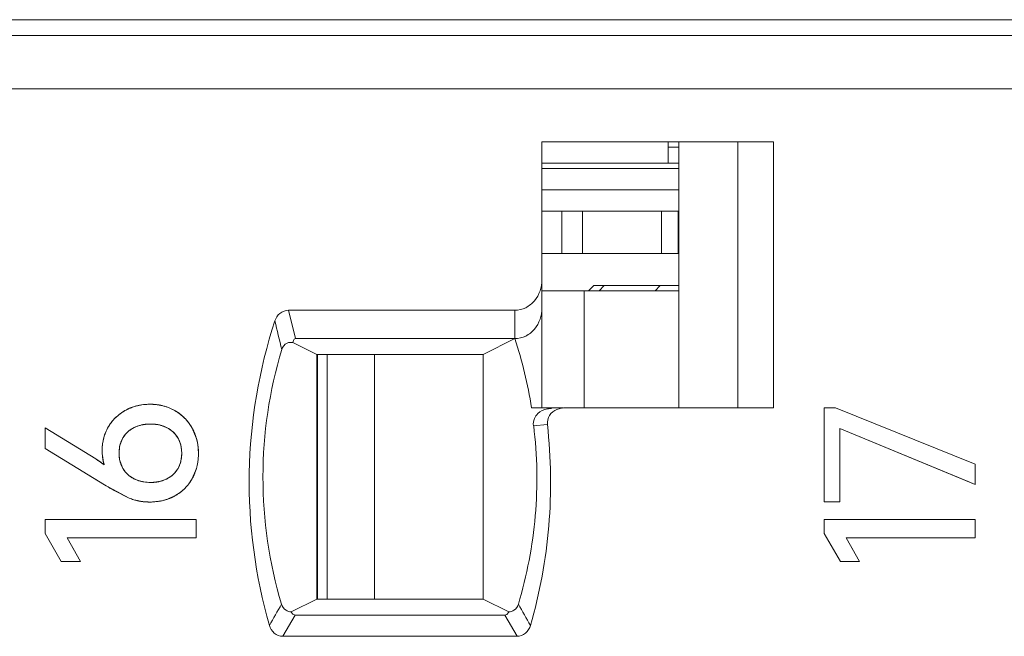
# Model space of a CAD drawing. Header units: inches. Extents: x 830 to 2908, y -1046 to 167.
# Tile 52 of 58: x 2685.05 to 2694.31, y -801.21 to -795.41. Entities that reach past the tile are written whole.
import ezdxf

# ---------------------------------------------------------------- set-up
doc = ezdxf.new("R2010")
doc.units = ezdxf.units.IN
doc.header["$LTSCALE"] = 23.1
doc.header["$MEASUREMENT"] = 0
doc.layers.get('0').update_dxf_attribs({"lineweight": 18})
for name, color, linetype, lineweight in [('1_14', 7, 'Continuous', 18), ('1_27', 7, 'Continuous', 18), ('1_53', 7, 'Continuous', 18), ('1_6', 7, 'Continuous', 18)]:
    doc.layers.add(name, color=color, linetype=linetype, lineweight=lineweight)

msp = doc.modelspace()

# ---------------------------------------------------------------- linework, layer by layer
at = {"color": 7, "linetype": 'Continuous', "lineweight": 0}
msp.add_line((2605.8303, -795.4132), (2704.8303, -795.4132), dxfattribs=at)
at = {"color": 0, "linetype": 'Continuous', "lineweight": 0}
for p, q in [((2692.6152, -799.0635), (2692.7219, -799.0635)), ((2692.6152, -799.9482), (2692.6152, -799.0635)), ((2694.0374, -799.5951), (2692.7219, -799.0635)), ((2686.1966, -799.225), (2686.1372, -799.2441)), ((2686.4201, -799.2445), (2686.3631, -799.2255)), ((2685.7635, -799.5447), (2685.2862, -799.2517)), ((2685.2862, -799.4476), (2685.2862, -799.2517)), ((2686.6706, -799.2546), (2686.7096, -799.347)), ((2692.7646, -799.2594), (2694.0374, -799.7853)), ((2692.7646, -799.2594), (2692.7646, -799.9482)), ((2693.9702, -799.7575), (2692.7646, -799.2594)), ((2686.0195, -799.3455), (2685.9922, -799.4106)), ((2686.5626, -799.4108), (2686.538, -799.3505)), ((2686.7096, -799.347), (2686.7195, -799.3867)), ((2686.7229, -799.4057), (2686.7297, -799.4903)), ((2685.2862, -799.4476), (2685.845, -799.7872)), ((2685.9878, -799.4305), (2685.9827, -799.4903)), ((2685.9829, -799.5023), (2685.9878, -799.5501)), ((2686.5726, -799.4903), (2686.5675, -799.4329)), ((2686.5677, -799.5484), (2686.5726, -799.4903)), ((2685.843, -799.599), (2685.7635, -799.5447)), ((2685.8175, -799.5807), (2685.843, -799.599)), ((2685.8323, -799.5579), (2685.8257, -799.5122)), ((2685.9918, -799.5688), (2686.0195, -799.6356)), ((2686.5373, -799.6338), (2686.5626, -799.5718)), ((2694.0374, -799.5951), (2694.0374, -799.7853)), ((2685.845, -799.7872), (2685.6778, -799.6856)), ((2686.71, -799.6363), (2686.6715, -799.729)), ((2686.1371, -799.7381), (2686.1948, -799.7571)), ((2686.3622, -799.7575), (2686.4212, -799.7381)), ((2694.0374, -799.7853), (2693.9702, -799.7575)), ((2685.845, -799.7872), (2686.0768, -799.9123)), ((2686.0768, -799.9123), (2685.9311, -799.8378)), ((2686.1316, -799.9315), (2686.0768, -799.9123)), ((2686.2004, -799.9458), (2686.1408, -799.934)), ((2686.2699, -799.9502), (2686.2092, -799.9469)), ((2686.3576, -799.9434), (2686.2699, -799.9502)), ((2686.5085, -799.892), (2686.4379, -799.9235)), ((2692.7646, -799.9482), (2692.6152, -799.9482)), ((2685.2862, -800.1135), (2686.7084, -800.1135)), ((2685.2862, -800.2454), (2685.2862, -800.1135)), ((2686.7084, -800.1135), (2686.7084, -800.2881)), ((2692.6152, -800.1135), (2694.0374, -800.1135)), ((2692.6152, -800.2454), (2692.6152, -800.1135)), ((2694.0374, -800.1135), (2694.0374, -800.2881)), ((2685.2862, -800.2454), (2685.4395, -800.5087)), ((2692.6152, -800.2454), (2692.7685, -800.5087)), ((2686.7084, -800.2881), (2685.4938, -800.2881)), ((2685.6197, -800.5087), (2685.4938, -800.2881)), ((2685.4938, -800.2881), (2685.5754, -800.4311)), ((2694.0374, -800.2881), (2692.8228, -800.2881)), ((2692.9487, -800.5087), (2692.8228, -800.2881)), ((2692.8228, -800.2881), (2692.9044, -800.4311)), ((2685.6197, -800.5087), (2685.4395, -800.5087)), ((2692.9487, -800.5087), (2692.7685, -800.5087))]:
    msp.add_line(p, q, dxfattribs=at)
for centre, radius, start, end in [((2686.269, -799.5122), 0.4814, 101.16086, 105.83937), ((2686.2712, -799.5231), 0.4925, 98.9716, 101.17071), ((2686.2733, -799.5382), 0.5077, 89.95194, 98.94043), ((2686.2739, -799.5359), 0.5055, 80.0051, 90.01867), ((2686.2768, -799.5175), 0.4869, 78.41492, 79.9563), ((2686.2794, -799.5054), 0.4744, 73.54176, 78.42969), ((2686.2474, -799.4626), 0.4268, 128.69024, 138.38617), ((2686.2535, -799.4699), 0.4362, 120.76456, 128.71499), ((2686.2527, -799.4686), 0.4347, 118.27555, 120.76549), ((2686.2589, -799.4812), 0.4488, 108.20103, 118.21492), ((2686.2658, -799.5006), 0.4693, 105.84878, 108.25685), ((2686.2839, -799.4897), 0.4581, 70.35019, 73.53209), ((2686.2929, -799.4659), 0.4327, 60.4118, 70.41326), ((2686.2972, -799.4571), 0.4229, 55.01722, 60.32488), ((2686.2904, -799.4669), 0.4348, 50.8863, 55.02475), ((2686.2866, -799.4716), 0.4408, 48.68797, 50.89158), ((2686.2233, -799.4428), 0.3955, 143.66351, 149.14497), ((2686.2349, -799.4513), 0.4099, 138.40925, 143.66558), ((2686.2685, -799.5615), 0.344, 100.60932, 102.06301), ((2686.2908, -799.5459), 0.3284, 77.28276, 79.09505), ((2686.2834, -799.4752), 0.4457, 41.06439, 48.68163), ((2686.2836, -799.4751), 0.4455, 38.89399, 41.06775), ((2686.2863, -799.4729), 0.442, 34.67734, 38.89772), ((2686.2937, -799.4678), 0.433, 29.50981, 34.68357), ((2686.2699, -799.4621), 0.446, 160.998, 167.807), ((2686.2553, -799.4572), 0.4306, 158.65683, 160.97402), ((2686.2338, -799.4483), 0.4073, 149.23971, 158.72483), ((2686.2526, -799.5052), 0.2854, 113.8442, 116.52243), ((2686.3045, -799.499), 0.2795, 62.60786, 65.57224), ((2686.2849, -799.4653), 0.4613, 170.50721, 177.55651), ((2686.2811, -799.4646), 0.4575, 167.78576, 170.5068), ((2686.2646, -799.4806), 0.2812, 165.57316, 169.7339), ((2686.3212, -799.4747), 0.2498, 29.80962, 31.62701), ((2686.29, -799.483), 0.282, 10.23205, 14.82439), ((2686.2393, -799.4839), 0.49, 9.18805, 11.44399), ((2686.2806, -799.4651), 0.4571, 177.5581, 179.99782), ((2686.3507, -799.4652), 0.5272, 179.98445, 182.66489), ((2686.3145, -799.4669), 0.4909, 182.66593, 185.2934), ((2686.3549, -799.4903), 0.3723, 179.98799, 181.84099), ((2686.1576, -799.4918), 0.5721, 358.01756, 0.15259), ((2684.9057, -800.8909), 1.5963, 56.31943, 57.49723), ((2684.9904, -800.7637), 1.4435, 55.04185, 56.31594), ((2686.2009, -799.4844), 0.3758, 191.2825, 197.75266), ((2686.2678, -799.4995), 0.2845, 190.25106, 194.09681), ((2686.2856, -799.4988), 0.2865, 345.247, 350.04125), ((2686.2247, -799.4981), 0.5046, 348.80516, 350.90947), ((2686.2005, -799.4945), 0.5291, 350.93243, 355.84128), ((2686.1742, -799.4924), 0.5555, 355.81974, 358.01788), ((2686.3185, -799.5082), 0.2523, 328.46737, 330.16303), ((2686.2535, -799.4787), 0.2843, 242.89005, 245.84319), ((2686.2682, -799.4275), 0.3376, 257.44157, 259.24235), ((2686.2912, -799.4313), 0.3339, 280.80358, 282.27527), ((2686.3071, -799.4861), 0.2766, 294.38141, 297.10267), ((2686.2993, -799.5186), 0.4276, 321.13062, 325.32282), ((2686.3093, -799.5254), 0.4154, 325.31432, 330.66174), ((2687.5718, -796.9483), 3.3229, 238.68836, 240.08118), ((2687.5236, -797.0315), 3.2266, 240.08653, 240.42563), ((2686.3043, -799.529), 0.4165, 299.35423, 304.689), ((2686.2977, -799.5192), 0.4282, 304.68047, 308.81485), ((2686.2942, -799.5149), 0.4337, 308.81006, 311.25857), ((2686.2924, -799.5129), 0.4365, 311.25939, 318.73509), ((2686.2948, -799.515), 0.4333, 318.73688, 321.13581), ((2686.2673, -799.4628), 0.4879, 253.85002, 254.97262), ((2686.2632, -799.463), 0.4869, 262.58608, 263.62786), ((2686.2782, -799.4451), 0.5045, 279.0547, 281.1401), ((2686.2889, -799.4904), 0.458, 286.08622, 288.98478)]:
    msp.add_arc(centre, radius, start, end, dxfattribs=at)
for points, knots in [([(2686.2738, -799.0305), (2686.2634, -799.0305), (2686.2429, -799.031), (2686.2129, -799.0336), (2686.1884, -799.0372), (2686.1691, -799.041), (2686.1549, -799.0442), (2686.1408, -799.0479), (2686.1268, -799.052), (2686.1131, -799.0565), (2686.1017, -799.0606), (2686.0927, -799.0642), (2686.086, -799.0669), (2686.0794, -799.0698), (2686.0739, -799.0723), (2686.0695, -799.0743), (2686.0662, -799.0759), (2686.0629, -799.0774), (2686.0597, -799.079), (2686.057, -799.0804), (2686.0548, -799.0815), (2686.0532, -799.0823), (2686.0519, -799.0831), (2686.0508, -799.0836), (2686.05, -799.084), (2686.0492, -799.0845), (2686.0485, -799.0848), (2686.048, -799.0851), (2686.0476, -799.0853), (2686.0474, -799.0854), (2686.0472, -799.0855), (2686.047, -799.0856), (2686.0469, -799.0857), (2686.0468, -799.0857), (2686.0468, -799.0858), (2686.0468, -799.0858)], [0, 0, 0, 0, 0.125, 0.25, 0.375, 0.4375, 0.5, 0.5625, 0.625001, 0.687501, 0.750001, 0.781251, 0.812501, 0.843751, 0.875001, 0.890626, 0.906251, 0.921876, 0.937501, 0.953126, 0.960938, 0.968751, 0.976563, 0.98047, 0.984376, 0.988282, 0.992188, 0.994141, 0.996095, 0.997071, 0.998048, 0.999024, 0.999513, 0.999757, 1, 1, 1, 1]), ([(2686.5066, -799.0897), (2686.4978, -799.0847), (2686.4801, -799.0755), (2686.4529, -799.0634), (2686.4295, -799.055), (2686.4105, -799.0491), (2686.396, -799.0452), (2686.3814, -799.0417), (2686.3665, -799.0387), (2686.3515, -799.0362), (2686.3389, -799.0344), (2686.3287, -799.0333), (2686.3209, -799.0325), (2686.3132, -799.0319), (2686.3067, -799.0314), (2686.3015, -799.0312), (2686.2976, -799.031), (2686.2936, -799.0308), (2686.2897, -799.0307), (2686.2864, -799.0306), (2686.2837, -799.0305), (2686.2817, -799.0305), (2686.2801, -799.0305), (2686.2788, -799.0305), (2686.2778, -799.0305), (2686.2768, -799.0305), (2686.2759, -799.0305), (2686.2753, -799.0305), (2686.2748, -799.0305), (2686.2745, -799.0305), (2686.2743, -799.0305), (2686.2741, -799.0305), (2686.2739, -799.0305), (2686.2738, -799.0305), (2686.2738, -799.0305), (2686.2738, -799.0305)], [0, 0, 0, 0, 0.125, 0.25, 0.375, 0.4375, 0.5, 0.5625, 0.625001, 0.687501, 0.750001, 0.781251, 0.812501, 0.843751, 0.875001, 0.890626, 0.906251, 0.921876, 0.937501, 0.953126, 0.960938, 0.968751, 0.976563, 0.98047, 0.984376, 0.988282, 0.992188, 0.994141, 0.996095, 0.997071, 0.998048, 0.999024, 0.999513, 0.999757, 1, 1, 1, 1]), ([(2686.0468, -799.0858), (2686.0382, -799.0904), (2686.0215, -799.1), (2685.9978, -799.1159), (2685.9791, -799.1302), (2685.9649, -799.1424), (2685.9545, -799.1519), (2685.9445, -799.1617), (2685.9348, -799.1719), (2685.9255, -799.1823), (2685.9179, -799.1914), (2685.9121, -799.1988), (2685.9078, -799.2044), (2685.9036, -799.2101), (2685.9001, -799.2149), (2685.8974, -799.2188), (2685.8954, -799.2218), (2685.8934, -799.2248), (2685.8914, -799.2278), (2685.8898, -799.2303), (2685.8885, -799.2323), (2685.8876, -799.2338), (2685.8868, -799.2351), (2685.8861, -799.2361), (2685.8857, -799.2369), (2685.8852, -799.2376), (2685.8848, -799.2383), (2685.8845, -799.2388), (2685.8843, -799.2391), (2685.8841, -799.2394), (2685.884, -799.2396), (2685.8839, -799.2397), (2685.8838, -799.2398), (2685.8838, -799.2399), (2685.8838, -799.24), (2685.8838, -799.24)], [0, 0, 0, 0, 0.125, 0.25, 0.375, 0.4375, 0.5, 0.5625, 0.625001, 0.687501, 0.750001, 0.781251, 0.812501, 0.843751, 0.875001, 0.890626, 0.906251, 0.921876, 0.937501, 0.953126, 0.960938, 0.968751, 0.976563, 0.98047, 0.984376, 0.988282, 0.992188, 0.994141, 0.996095, 0.997071, 0.998048, 0.999024, 0.999513, 0.999757, 1, 1, 1, 1]), ([(2686.6706, -799.2546), (2686.6656, -799.2457), (2686.6553, -799.2286), (2686.6383, -799.2043), (2686.623, -799.1853), (2686.6101, -799.1709), (2686.6, -799.1604), (2686.5896, -799.1503), (2686.5788, -799.1405), (2686.5677, -799.1311), (2686.5581, -799.1236), (2686.5503, -799.1177), (2686.5443, -799.1134), (2686.5382, -799.1093), (2686.5331, -799.1058), (2686.529, -799.1031), (2686.5258, -799.1011), (2686.5227, -799.0992), (2686.5195, -799.0972), (2686.5168, -799.0956), (2686.5147, -799.0943), (2686.5131, -799.0934), (2686.5117, -799.0926), (2686.5106, -799.092), (2686.5098, -799.0915), (2686.509, -799.091), (2686.5083, -799.0907), (2686.5078, -799.0904), (2686.5074, -799.0902), (2686.5072, -799.09), (2686.507, -799.0899), (2686.5068, -799.0898), (2686.5067, -799.0897), (2686.5066, -799.0897), (2686.5066, -799.0897), (2686.5066, -799.0897)], [0, 0, 0, 0, 0.125, 0.25, 0.375, 0.4375, 0.5, 0.5625, 0.625001, 0.687501, 0.750001, 0.781251, 0.812501, 0.843751, 0.875001, 0.890626, 0.906251, 0.921876, 0.937501, 0.953126, 0.960938, 0.968751, 0.976563, 0.98047, 0.984376, 0.988282, 0.992188, 0.994141, 0.996095, 0.997071, 0.998048, 0.999024, 0.999513, 0.999757, 1, 1, 1, 1]), ([(2686.0652, -799.2905), (2686.072, -799.2843), (2686.0863, -799.2728), (2686.1092, -799.2578), (2686.1296, -799.2472), (2686.1467, -799.24), (2686.1599, -799.2351), (2686.1735, -799.2307), (2686.1875, -799.227), (2686.2019, -799.2238), (2686.2141, -799.2217), (2686.2242, -799.2203), (2686.2318, -799.2193), (2686.2395, -799.2185), (2686.246, -799.218), (2686.2513, -799.2176), (2686.2552, -799.2174), (2686.2592, -799.2172), (2686.2633, -799.217), (2686.2666, -799.2169), (2686.2693, -799.2169), (2686.2714, -799.2168), (2686.2731, -799.2168), (2686.2744, -799.2168), (2686.2754, -799.2168), (2686.2765, -799.2168), (2686.2773, -799.2168), (2686.278, -799.2168), (2686.2784, -799.2168), (2686.2788, -799.2168), (2686.279, -799.2168), (2686.2793, -799.2168), (2686.2794, -799.2168), (2686.2795, -799.2168), (2686.2796, -799.2168), (2686.2796, -799.2168)], [0, 0, 0, 0, 0.125, 0.25, 0.375, 0.4375, 0.5, 0.5625, 0.625, 0.6875, 0.75, 0.78125, 0.8125, 0.843751, 0.875001, 0.890626, 0.906251, 0.921876, 0.937501, 0.953126, 0.960938, 0.968751, 0.976563, 0.980469, 0.984376, 0.988282, 0.992188, 0.994141, 0.996094, 0.997071, 0.998047, 0.999024, 0.999512, 0.999756, 1, 1, 1, 1]), ([(2686.3529, -799.2234), (2686.3491, -799.2227), (2686.3249, -799.2185), (2686.2793, -799.2153), (2686.2336, -799.2184), (2686.209, -799.2226), (2686.2052, -799.2233)], [0, 0, 0, 0, 0.077673, 0.496512, 0.921383, 1, 1, 1, 1]), ([(2686.2796, -799.2168), (2686.2904, -799.2168), (2686.3116, -799.2175), (2686.3418, -799.221), (2686.3657, -799.2259), (2686.3841, -799.231), (2686.3975, -799.2353), (2686.4106, -799.2403), (2686.4232, -799.2458), (2686.4355, -799.252), (2686.4454, -799.2576), (2686.4531, -799.2623), (2686.4588, -799.266), (2686.4644, -799.2699), (2686.469, -799.2733), (2686.4727, -799.276), (2686.4754, -799.2781), (2686.478, -799.2802), (2686.4807, -799.2824), (2686.4829, -799.2842), (2686.4846, -799.2857), (2686.4859, -799.2869), (2686.487, -799.2878), (2686.4879, -799.2886), (2686.4885, -799.2891), (2686.4891, -799.2897), (2686.4897, -799.2902), (2686.4901, -799.2906), (2686.4904, -799.2908), (2686.4906, -799.291), (2686.4907, -799.2912), (2686.4909, -799.2913), (2686.491, -799.2914), (2686.491, -799.2914), (2686.4911, -799.2915), (2686.4911, -799.2915)], [0, 0, 0, 0, 0.125, 0.25, 0.375, 0.4375, 0.5, 0.5625, 0.625, 0.6875, 0.75, 0.78125, 0.8125, 0.843751, 0.875001, 0.890626, 0.906251, 0.921876, 0.937501, 0.953126, 0.960938, 0.968751, 0.976563, 0.980469, 0.984376, 0.988282, 0.992188, 0.994141, 0.996094, 0.997071, 0.998047, 0.999024, 0.999512, 0.999756, 1, 1, 1, 1]), ([(2685.9827, -799.4903), (2685.9827, -799.4798), (2685.9835, -799.4593), (2685.9874, -799.4302), (2685.9928, -799.4074), (2685.9983, -799.3899), (2686.0032, -799.3772), (2686.0087, -799.3649), (2686.0148, -799.353), (2686.0215, -799.3416), (2686.0277, -799.3324), (2686.033, -799.3252), (2686.0371, -799.3199), (2686.0414, -799.3147), (2686.0451, -799.3105), (2686.0481, -799.3072), (2686.0504, -799.3047), (2686.0528, -799.3023), (2686.0552, -799.2999), (2686.0572, -799.2979), (2686.0588, -799.2963), (2686.0601, -799.2951), (2686.0611, -799.2941), (2686.062, -799.2934), (2686.0626, -799.2928), (2686.0632, -799.2922), (2686.0638, -799.2917), (2686.0642, -799.2913), (2686.0645, -799.2911), (2686.0647, -799.2909), (2686.0648, -799.2907), (2686.065, -799.2906), (2686.0651, -799.2905), (2686.0651, -799.2905), (2686.0652, -799.2905), (2686.0652, -799.2905)], [0, 0, 0, 0, 0.125, 0.25, 0.375, 0.4375, 0.5, 0.5625, 0.625, 0.6875, 0.75, 0.78125, 0.812501, 0.843751, 0.875001, 0.890626, 0.906251, 0.921876, 0.937501, 0.953126, 0.960938, 0.968751, 0.976563, 0.980469, 0.984376, 0.988282, 0.992188, 0.994141, 0.996094, 0.997071, 0.998047, 0.999024, 0.999512, 0.999756, 1, 1, 1, 1]), ([(2686.1251, -799.2498), (2686.1035, -799.2606), (2686.0631, -799.2876), (2686.0319, -799.3251), (2686.0195, -799.3455)], [0, 0, 0, 0, 0.503664, 1, 1, 1, 1]), ([(2686.5339, -799.3437), (2686.5221, -799.3245), (2686.4924, -799.2883), (2686.4541, -799.2617), (2686.4331, -799.2509)], [0, 0, 0, 0, 0.488169, 1, 1, 1, 1]), ([(2686.7297, -799.4903), (2686.7297, -799.4794), (2686.729, -799.458), (2686.7263, -799.4267), (2686.7224, -799.4012), (2686.7184, -799.3812), (2686.715, -799.3663), (2686.711, -799.3517), (2686.7067, -799.3372), (2686.7018, -799.323), (2686.6974, -799.3113), (2686.6936, -799.302), (2686.6907, -799.2951), (2686.6876, -799.2882), (2686.685, -799.2825), (2686.6828, -799.278), (2686.6811, -799.2746), (2686.6794, -799.2712), (2686.6777, -799.2679), (2686.6763, -799.2651), (2686.6751, -799.2629), (2686.6742, -799.2612), (2686.6735, -799.2598), (2686.6728, -799.2587), (2686.6724, -799.2579), (2686.6719, -799.257), (2686.6716, -799.2563), (2686.6713, -799.2558), (2686.6711, -799.2555), (2686.6709, -799.2552), (2686.6708, -799.255), (2686.6707, -799.2548), (2686.6706, -799.2547), (2686.6706, -799.2546), (2686.6706, -799.2546), (2686.6706, -799.2546), (2686.6706, -799.2546)], [0, 0, 0, 0, 0.125, 0.25, 0.375, 0.4375, 0.5, 0.5625, 0.625001, 0.687501, 0.750001, 0.781251, 0.812501, 0.843751, 0.875001, 0.890626, 0.906251, 0.921876, 0.937501, 0.953126, 0.960938, 0.968751, 0.976563, 0.98047, 0.984376, 0.988282, 0.992188, 0.994141, 0.996095, 0.997071, 0.998048, 0.999024, 0.999513, 0.999757, 0.999997, 1, 1, 1, 1]), ([(2685.8236, -799.4651), (2685.8236, -799.4712), (2685.8238, -799.4834), (2685.8247, -799.5012), (2685.8259, -799.5156), (2685.8273, -799.527), (2685.8284, -799.5354), (2685.8297, -799.5438), (2685.8311, -799.552), (2685.8327, -799.5601), (2685.8342, -799.5667), (2685.8354, -799.572), (2685.8364, -799.5759), (2685.8374, -799.5798), (2685.8382, -799.5831), (2685.839, -799.5856), (2685.8395, -799.5876), (2685.8401, -799.5895), (2685.8406, -799.5914), (2685.8411, -799.593), (2685.8415, -799.5942), (2685.8418, -799.5952), (2685.842, -799.596), (2685.8422, -799.5966), (2685.8424, -799.5971), (2685.8425, -799.5975), (2685.8426, -799.5979), (2685.8427, -799.5983), (2685.8428, -799.5984), (2685.8428, -799.5986), (2685.8429, -799.5987), (2685.8429, -799.5988), (2685.8429, -799.5989), (2685.843, -799.5989), (2685.843, -799.599), (2685.843, -799.599), (2685.843, -799.599)], [0, 0, 0, 0, 0.125, 0.25, 0.375, 0.4375, 0.5, 0.5625, 0.625, 0.6875, 0.75, 0.78125, 0.8125, 0.84375, 0.875, 0.890625, 0.90625, 0.921875, 0.9375, 0.953125, 0.960938, 0.96875, 0.976563, 0.980469, 0.984375, 0.988282, 0.992188, 0.994141, 0.996094, 0.997071, 0.998047, 0.999024, 0.999512, 0.999756, 0.999997, 1, 1, 1, 1]), ([(2686.0652, -799.6912), (2686.0583, -799.6849), (2686.0454, -799.6719), (2686.0286, -799.6509), (2686.0168, -799.6319), (2686.0087, -799.616), (2686.0032, -799.6036), (2685.9983, -799.5909), (2685.9942, -799.5777), (2685.9906, -799.5642), (2685.9882, -799.5525), (2685.9866, -799.543), (2685.9855, -799.5358), (2685.9846, -799.5284), (2685.984, -799.5222), (2685.9836, -799.5172), (2685.9834, -799.5135), (2685.9832, -799.5097), (2685.983, -799.5058), (2685.9829, -799.5026), (2685.9828, -799.5), (2685.9827, -799.4981), (2685.9827, -799.4965), (2685.9827, -799.4952), (2685.9827, -799.4942), (2685.9827, -799.4932), (2685.9827, -799.4924), (2685.9827, -799.4917), (2685.9827, -799.4913), (2685.9827, -799.491), (2685.9827, -799.4907), (2685.9827, -799.4905), (2685.9827, -799.4904), (2685.9827, -799.4903), (2685.9827, -799.4903), (2685.9827, -799.4903)], [0, 0, 0, 0, 0.125, 0.25, 0.375, 0.4375, 0.5, 0.5625, 0.625, 0.6875, 0.75, 0.78125, 0.8125, 0.843751, 0.875001, 0.890626, 0.906251, 0.921876, 0.937501, 0.953126, 0.960938, 0.968751, 0.976563, 0.980469, 0.984376, 0.988282, 0.992188, 0.994141, 0.996094, 0.997071, 0.998047, 0.999024, 0.999512, 0.999756, 1, 1, 1, 1]), ([(2686.5726, -799.4903), (2686.5726, -799.5008), (2686.5717, -799.5213), (2686.5679, -799.5504), (2686.5627, -799.5733), (2686.5572, -799.5909), (2686.5525, -799.6036), (2686.5472, -799.616), (2686.5412, -799.6279), (2686.5346, -799.6395), (2686.5286, -799.6488), (2686.5234, -799.656), (2686.5194, -799.6613), (2686.5153, -799.6666), (2686.5117, -799.6708), (2686.5087, -799.6742), (2686.5064, -799.6767), (2686.5041, -799.6792), (2686.5018, -799.6816), (2686.4998, -799.6836), (2686.4982, -799.6852), (2686.497, -799.6864), (2686.496, -799.6874), (2686.4952, -799.6882), (2686.4946, -799.6888), (2686.4939, -799.6894), (2686.4934, -799.6899), (2686.493, -799.6903), (2686.4927, -799.6905), (2686.4925, -799.6907), (2686.4924, -799.6909), (2686.4922, -799.691), (2686.4921, -799.6911), (2686.4921, -799.6911), (2686.4921, -799.6912), (2686.4921, -799.6912)], [0, 0, 0, 0, 0.125, 0.25, 0.375, 0.4375, 0.5, 0.5625, 0.625, 0.6875, 0.75, 0.78125, 0.812501, 0.843751, 0.875001, 0.890626, 0.906251, 0.921876, 0.937501, 0.953126, 0.960938, 0.968751, 0.976563, 0.980469, 0.984376, 0.988282, 0.992188, 0.994141, 0.996094, 0.997071, 0.998047, 0.999024, 0.999512, 0.999756, 1, 1, 1, 1]), ([(2686.6715, -799.729), (2686.6763, -799.7202), (2686.6854, -799.7024), (2686.6972, -799.6749), (2686.7056, -799.6512), (2686.7113, -799.6317), (2686.7152, -799.6169), (2686.7186, -799.6019), (2686.7216, -799.5866), (2686.7241, -799.5711), (2686.7258, -799.5581), (2686.7269, -799.5475), (2686.7276, -799.5395), (2686.7283, -799.5314), (2686.7287, -799.5246), (2686.729, -799.5192), (2686.7292, -799.5151), (2686.7293, -799.511), (2686.7294, -799.5069), (2686.7295, -799.5034), (2686.7296, -799.5007), (2686.7296, -799.4986), (2686.7296, -799.4969), (2686.7296, -799.4955), (2686.7296, -799.4944), (2686.7297, -799.4934), (2686.7297, -799.4925), (2686.7297, -799.4918), (2686.7297, -799.4914), (2686.7297, -799.491), (2686.7297, -799.4908), (2686.7297, -799.4906), (2686.7297, -799.4904), (2686.7297, -799.4903), (2686.7297, -799.4903), (2686.7297, -799.4903)], [0, 0, 0, 0, 0.125, 0.25, 0.375, 0.4375, 0.5, 0.5625, 0.625001, 0.687501, 0.750001, 0.781251, 0.812501, 0.843751, 0.875001, 0.890626, 0.906251, 0.921876, 0.937501, 0.953126, 0.960938, 0.968751, 0.976563, 0.98047, 0.984376, 0.988282, 0.992188, 0.994141, 0.996095, 0.997071, 0.998048, 0.999024, 0.999513, 0.999757, 1, 1, 1, 1]), ([(2686.0195, -799.6356), (2686.0319, -799.6561), (2686.0628, -799.6936), (2686.1027, -799.7209), (2686.1239, -799.7317)], [0, 0, 0, 0, 0.501361, 1, 1, 1, 1]), ([(2686.4331, -799.7324), (2686.4545, -799.7214), (2686.4928, -799.695), (2686.522, -799.6589), (2686.5335, -799.6402)], [0, 0, 0, 0, 0.523047, 1, 1, 1, 1]), ([(2686.2796, -799.7659), (2686.2686, -799.7659), (2686.2471, -799.7651), (2686.2164, -799.7616), (2686.1921, -799.7567), (2686.1735, -799.7517), (2686.1599, -799.7473), (2686.1467, -799.7423), (2686.1339, -799.7368), (2686.1215, -799.7306), (2686.1114, -799.7251), (2686.1036, -799.7203), (2686.0978, -799.7166), (2686.0921, -799.7127), (2686.0875, -799.7094), (2686.0838, -799.7066), (2686.0811, -799.7045), (2686.0783, -799.7024), (2686.0757, -799.7002), (2686.0734, -799.6984), (2686.0717, -799.6969), (2686.0704, -799.6958), (2686.0693, -799.6948), (2686.0684, -799.694), (2686.0678, -799.6935), (2686.0671, -799.6929), (2686.0666, -799.6924), (2686.0661, -799.692), (2686.0659, -799.6918), (2686.0656, -799.6916), (2686.0655, -799.6914), (2686.0654, -799.6913), (2686.0653, -799.6912), (2686.0652, -799.6912), (2686.0652, -799.6912), (2686.0652, -799.6912)], [0, 0, 0, 0, 0.125, 0.25, 0.375, 0.4375, 0.5, 0.5625, 0.625, 0.6875, 0.75, 0.78125, 0.8125, 0.843751, 0.875001, 0.890626, 0.906251, 0.921876, 0.937501, 0.953126, 0.960938, 0.968751, 0.976563, 0.980469, 0.984376, 0.988282, 0.992188, 0.994141, 0.996094, 0.997071, 0.998047, 0.999024, 0.999512, 0.999756, 1, 1, 1, 1]), ([(2686.2052, -799.7592), (2686.209, -799.7599), (2686.2336, -799.7642), (2686.2795, -799.7673), (2686.3255, -799.7642), (2686.35, -799.7599), (2686.3538, -799.7592)], [0, 0, 0, 0, 0.078216, 0.500607, 0.922237, 1, 1, 1, 1]), ([(2686.4921, -799.6912), (2686.4853, -799.6974), (2686.4714, -799.7091), (2686.4488, -799.7242), (2686.4287, -799.7349), (2686.4118, -799.7423), (2686.3987, -799.7473), (2686.3853, -799.7517), (2686.3714, -799.7554), (2686.3571, -799.7587), (2686.3449, -799.7608), (2686.3349, -799.7623), (2686.3273, -799.7633), (2686.3196, -799.7641), (2686.3131, -799.7646), (2686.3078, -799.765), (2686.3039, -799.7652), (2686.2999, -799.7654), (2686.2959, -799.7656), (2686.2925, -799.7657), (2686.2898, -799.7657), (2686.2878, -799.7658), (2686.2861, -799.7658), (2686.2847, -799.7658), (2686.2837, -799.7658), (2686.2826, -799.7658), (2686.2818, -799.7659), (2686.2811, -799.7659), (2686.2807, -799.7659), (2686.2803, -799.7659), (2686.2801, -799.7659), (2686.2799, -799.7659), (2686.2797, -799.7659), (2686.2796, -799.7659), (2686.2796, -799.7659), (2686.2796, -799.7659)], [0, 0, 0, 0, 0.125, 0.25, 0.375, 0.4375, 0.5, 0.5625, 0.625, 0.6875, 0.75, 0.78125, 0.8125, 0.843751, 0.875001, 0.890626, 0.906251, 0.921876, 0.937501, 0.953126, 0.960938, 0.968751, 0.976563, 0.980469, 0.984376, 0.988282, 0.992188, 0.994141, 0.996094, 0.997071, 0.998047, 0.999024, 0.999512, 0.999756, 1, 1, 1, 1]), ([(2686.5085, -799.892), (2686.5172, -799.8871), (2686.5342, -799.8769), (2686.5582, -799.8602), (2686.577, -799.845), (2686.5913, -799.8322), (2686.6017, -799.8221), (2686.6117, -799.8118), (2686.6213, -799.801), (2686.6306, -799.7899), (2686.638, -799.7804), (2686.6438, -799.7726), (2686.648, -799.7666), (2686.6522, -799.7606), (2686.6555, -799.7554), (2686.6582, -799.7513), (2686.6601, -799.7482), (2686.6621, -799.745), (2686.664, -799.7419), (2686.6656, -799.7392), (2686.6668, -799.7371), (2686.6678, -799.7355), (2686.6686, -799.7341), (2686.6692, -799.733), (2686.6696, -799.7322), (2686.6701, -799.7314), (2686.6705, -799.7307), (2686.6708, -799.7302), (2686.671, -799.7298), (2686.6711, -799.7296), (2686.6712, -799.7294), (2686.6713, -799.7292), (2686.6714, -799.7291), (2686.6714, -799.729), (2686.6715, -799.729), (2686.6715, -799.729)], [0, 0, 0, 0, 0.125, 0.25, 0.375, 0.4375, 0.5, 0.5625, 0.625001, 0.687501, 0.750001, 0.781251, 0.812501, 0.843751, 0.875001, 0.890626, 0.906251, 0.921876, 0.937501, 0.953126, 0.960938, 0.968751, 0.976563, 0.98047, 0.984376, 0.988282, 0.992188, 0.994141, 0.996095, 0.997071, 0.998048, 0.999024, 0.999513, 0.999757, 1, 1, 1, 1]), ([(2686.0768, -799.9123), (2686.0841, -799.9154), (2686.099, -799.9213), (2686.1219, -799.929), (2686.1413, -799.9345), (2686.1572, -799.9382), (2686.1692, -799.9407), (2686.1813, -799.943), (2686.1936, -799.9449), (2686.2059, -799.9465), (2686.2164, -799.9476), (2686.2248, -799.9484), (2686.2311, -799.9488), (2686.2375, -799.9492), (2686.2428, -799.9495), (2686.2471, -799.9497), (2686.2503, -799.9498), (2686.2536, -799.9499), (2686.2568, -799.95), (2686.2595, -799.9501), (2686.2617, -799.9501), (2686.2633, -799.9501), (2686.2647, -799.9501), (2686.2658, -799.9501), (2686.2666, -799.9501), (2686.2674, -799.9502), (2686.2681, -799.9502), (2686.2686, -799.9502), (2686.269, -799.9502), (2686.2692, -799.9502), (2686.2695, -799.9502), (2686.2696, -799.9502), (2686.2697, -799.9502), (2686.2698, -799.9502), (2686.2699, -799.9502), (2686.2699, -799.9502), (2686.2699, -799.9502)], [0, 0, 0, 0, 0.125, 0.25, 0.375, 0.4375, 0.5, 0.5625, 0.625001, 0.687501, 0.750001, 0.781251, 0.812501, 0.843751, 0.875001, 0.890626, 0.906251, 0.921876, 0.937501, 0.953126, 0.960938, 0.968751, 0.976563, 0.98047, 0.984376, 0.988282, 0.992188, 0.994141, 0.996095, 0.997071, 0.998048, 0.999024, 0.999513, 0.999757, 0.999997, 1, 1, 1, 1]), ([(2686.2699, -799.9502), (2686.281, -799.9502), (2686.303, -799.9495), (2686.3351, -799.9468), (2686.3611, -799.943), (2686.3814, -799.9391), (2686.3965, -799.9357), (2686.4113, -799.9318), (2686.4259, -799.9275), (2686.4402, -799.9227), (2686.452, -799.9184), (2686.4613, -799.9147), (2686.4682, -799.9118), (2686.475, -799.9087), (2686.4807, -799.9061), (2686.4852, -799.904), (2686.4886, -799.9024), (2686.4919, -799.9007), (2686.4953, -799.899), (2686.498, -799.8976), (2686.5002, -799.8964), (2686.5019, -799.8955), (2686.5033, -799.8948), (2686.5044, -799.8942), (2686.5052, -799.8938), (2686.506, -799.8933), (2686.5067, -799.8929), (2686.5072, -799.8926), (2686.5076, -799.8924), (2686.5078, -799.8923), (2686.5081, -799.8922), (2686.5082, -799.8921), (2686.5083, -799.892), (2686.5084, -799.892), (2686.5085, -799.892), (2686.5085, -799.892)], [0, 0, 0, 0, 0.125, 0.25, 0.375, 0.4375, 0.5, 0.5625, 0.625001, 0.687501, 0.750001, 0.781251, 0.812501, 0.843751, 0.875001, 0.890626, 0.906251, 0.921876, 0.937501, 0.953126, 0.960938, 0.968751, 0.976563, 0.98047, 0.984376, 0.988282, 0.992188, 0.994141, 0.996095, 0.997071, 0.998048, 0.999024, 0.999513, 0.999757, 1, 1, 1, 1])]:
    msp.add_open_spline(points, degree=3, knots=knots, dxfattribs=at)
for points in [[(2685.8838, -799.24), (2685.8437, -799.306), (2685.8236, -799.381), (2685.8236, -799.4651)], [(2686.4911, -799.2915), (2686.5454, -799.3413), (2686.5726, -799.4075), (2686.5726, -799.4903)]]:
    msp.add_open_spline(points, degree=3, dxfattribs=at)
at = {"layer": '1_14', "color": 7, "linetype": 'Continuous', "lineweight": 0}
for p, q in [((2691.25, -797.9632), (2689.9608, -797.9632)), ((2690.3597, -799.0632), (2690.3597, -797.9632)), ((2687.9411, -800.8632), (2687.9411, -798.5632)), ((2688.387, -798.5632), (2688.387, -800.8632))]:
    msp.add_line(p, q, dxfattribs=at)
at = {"layer": '1_27', "color": 7, "linetype": 'Continuous', "lineweight": 0}
for p, q in [((2691.1501, -796.7632), (2691.1501, -796.5632)), ((2691.25, -796.6132), (2691.1501, -796.6132)), ((2691.25, -796.7632), (2689.9608, -796.7632))]:
    msp.add_line(p, q, dxfattribs=at)
at = {"layer": '1_53', "color": 7, "linetype": 'Continuous', "lineweight": 0}
for p, q in [((2689.9608, -797.2132), (2691.25, -797.2132)), ((2690.1487, -797.6132), (2690.1487, -797.2132)), ((2690.3413, -797.2132), (2690.3413, -797.6132)), ((2691.0859, -797.6132), (2691.0859, -797.2132)), ((2691.2428, -797.2132), (2691.2428, -797.6132)), ((2689.9608, -797.6132), (2691.25, -797.6132)), ((2687.8503, -798.5632), (2687.8503, -800.8632))]:
    msp.add_line(p, q, dxfattribs=at)
at = {"layer": '1_6', "color": 7, "linetype": 'Continuous', "lineweight": 0}
for p, q in [((2632.1105, -795.5632), (2701.7285, -795.5632)), ((2700.1378, -796.0632), (2632.4522, -796.0632)), ((2689.9608, -796.5632), (2692.1397, -796.5632)), ((2689.9608, -799.0632), (2689.9608, -796.5632)), ((2691.25, -796.5632), (2691.25, -799.0632)), ((2691.8028, -796.5632), (2691.8028, -799.0632)), ((2692.1397, -796.5632), (2692.1397, -799.0632)), ((2689.9608, -796.8132), (2691.25, -796.8132)), ((2691.25, -797.0132), (2689.9608, -797.0132)), ((2690.4003, -797.9632), (2690.4503, -797.9132)), ((2691.25, -797.9132), (2690.4503, -797.9132)), ((2690.5481, -797.9132), (2690.4991, -797.9632)), ((2691.025, -797.9632), (2691.074, -797.9132)), ((2687.5769, -798.1465), (2689.7056, -798.1465)), ((2687.6419, -798.4132), (2687.5769, -798.1465)), ((2689.7056, -798.4132), (2689.7056, -798.1465)), ((2687.843, -798.5632), (2687.6184, -798.4499)), ((2687.6419, -798.4132), (2689.7056, -798.4132)), ((2689.7056, -798.4132), (2689.4084, -798.5632)), ((2687.8429, -800.8632), (2687.8429, -798.5632)), ((2687.843, -798.5632), (2689.4083, -798.5632)), ((2689.4083, -800.8632), (2689.4083, -798.5632)), ((2689.8633, -799.0632), (2690.1593, -799.0632)), ((2690.1009, -799.0799), (2690.1536, -799.0651)), ((2690.1538, -799.0667), (2690.1716, -799.0648)), ((2692.1397, -799.0632), (2690.1641, -799.0632)), ((2690.0099, -799.2212), (2689.8814, -799.2331)), ((2687.6027, -800.9836), (2687.843, -800.8632)), ((2689.4083, -800.8632), (2687.8429, -800.8632)), ((2689.4084, -800.8632), (2689.6485, -800.9836)), ((2687.5228, -801.2132), (2687.6405, -801.0132)), ((2689.6108, -801.0132), (2687.6405, -801.0132)), ((2689.6108, -801.0132), (2689.7271, -801.2132)), ((2689.7271, -801.2132), (2687.5228, -801.2132))]:
    msp.add_line(p, q, dxfattribs=at)
for centre, radius, start, end in [((2785.0525, -775.186), 100.2907, 193.293208, 193.451758), ((2685.7877, -799.7085), 4.1264, 8.99667, 18.29428), ((2690.0503, -799.2656), 0.1957, 89.93163, 101.28513), ((2698.4812, -807.3182), 12.7036, 149.71303, 150.74831), ((2680.8568, -806.0943), 10.2843, 28.98031, 30.26251)]:
    msp.add_arc(centre, radius, start, end, dxfattribs=at)
for points, knots in [([(2689.9608, -797.8596), (2689.9609, -797.9292), (2689.9239, -798.0393), (2689.8122, -798.129), (2689.7408, -798.1467), (2689.7056, -798.1465)], [0, 0, 0, 0, 0.496876, 0.748597, 1, 1, 1, 1]), ([(2687.5769, -798.1465), (2687.5485, -798.1464), (2687.4902, -798.168), (2687.4578, -798.2191), (2687.449, -798.2463)], [0, 0, 0, 0, 0.498571, 1, 1, 1, 1]), ([(2689.7056, -798.4132), (2689.7408, -798.4133), (2689.8122, -798.3957), (2689.9239, -798.306), (2689.9609, -798.1959), (2689.9608, -798.1263)], [0, 0, 0, 0, 0.251497, 0.503184, 1, 1, 1, 1]), ([(2687.449, -798.2463), (2687.2986, -798.7051), (2687.1342, -799.6733), (2687.2637, -800.6467), (2687.3976, -801.1107)], [0, 0, 0, 0, 0.5, 1, 1, 1, 1]), ([(2687.5132, -798.5163), (2687.5208, -798.4909), (2687.552, -798.4485), (2687.6004, -798.4465), (2687.6184, -798.4498)], [0, 0, 0, 0, 0.591555, 1, 1, 1, 1]), ([(2687.6419, -798.4132), (2687.6333, -798.4143), (2687.6211, -798.4288), (2687.6197, -798.4435), (2687.6184, -798.4499)], [0, 0, 0, 0, 0.572011, 1, 1, 1, 1]), ([(2687.5115, -800.9114), (2687.3959, -800.5249), (2687.2766, -799.7137), (2687.397, -798.9027), (2687.5132, -798.5163)], [0, 0, 0, 0, 0.499974, 1, 1, 1, 1]), ([(2689.8814, -799.2331), (2689.8781, -799.2107), (2689.8838, -799.1667), (2689.929, -799.1046), (2689.9794, -799.0801), (2690.012, -799.0736)], [0, 0, 0, 0, 0.30085, 0.557051, 1, 1, 1, 1]), ([(2690.0124, -799.2211), (2690.0107, -799.1918), (2690.0223, -799.1288), (2690.0741, -799.092), (2690.1009, -799.0799)], [0, 0, 0, 0, 0.498785, 1, 1, 1, 1]), ([(2689.8535, -801.1115), (2689.9409, -800.806), (2690.0578, -800.1767), (2690.047, -799.5369), (2690.0124, -799.2211)], [0, 0, 0, 0, 0.500023, 1, 1, 1, 1]), ([(2689.8835, -799.2328), (2689.8996, -799.3732), (2689.921, -799.6556), (2689.9006, -800.221), (2689.82, -800.6407), (2689.7397, -800.9113)], [0, 0, 0, 0, 0.250131, 0.50023, 1, 1, 1, 1]), ([(2687.6027, -800.9836), (2687.5857, -800.9825), (2687.5443, -800.9715), (2687.5183, -800.9341), (2687.5115, -800.9114)], [0, 0, 0, 0, 0.417744, 1, 1, 1, 1]), ([(2687.6405, -801.0132), (2687.63, -801.0133), (2687.6126, -801.0045), (2687.6051, -800.9894), (2687.6027, -800.9836)], [0, 0, 0, 0, 0.625346, 1, 1, 1, 1]), ([(2689.6108, -801.0132), (2689.6176, -801.0131), (2689.6348, -801.0083), (2689.6446, -800.9928), (2689.6485, -800.9836)], [0, 0, 0, 0, 0.401074, 1, 1, 1, 1]), ([(2689.7397, -800.9113), (2689.7327, -800.9341), (2689.7069, -800.9716), (2689.6655, -800.9826), (2689.6485, -800.9836)], [0, 0, 0, 0, 0.583939, 1, 1, 1, 1]), ([(2687.3976, -801.1107), (2687.4056, -801.138), (2687.4369, -801.1897), (2687.4945, -801.2125), (2687.5228, -801.2132)], [0, 0, 0, 0, 0.500965, 1, 1, 1, 1]), ([(2689.7272, -801.2132), (2689.7556, -801.2126), (2689.8137, -801.1906), (2689.8452, -801.1387), (2689.8535, -801.1115)], [0, 0, 0, 0, 0.499191, 1, 1, 1, 1])]:
    msp.add_open_spline(points, degree=3, knots=knots, dxfattribs=at)

doc.saveas('drawing.dxf')
